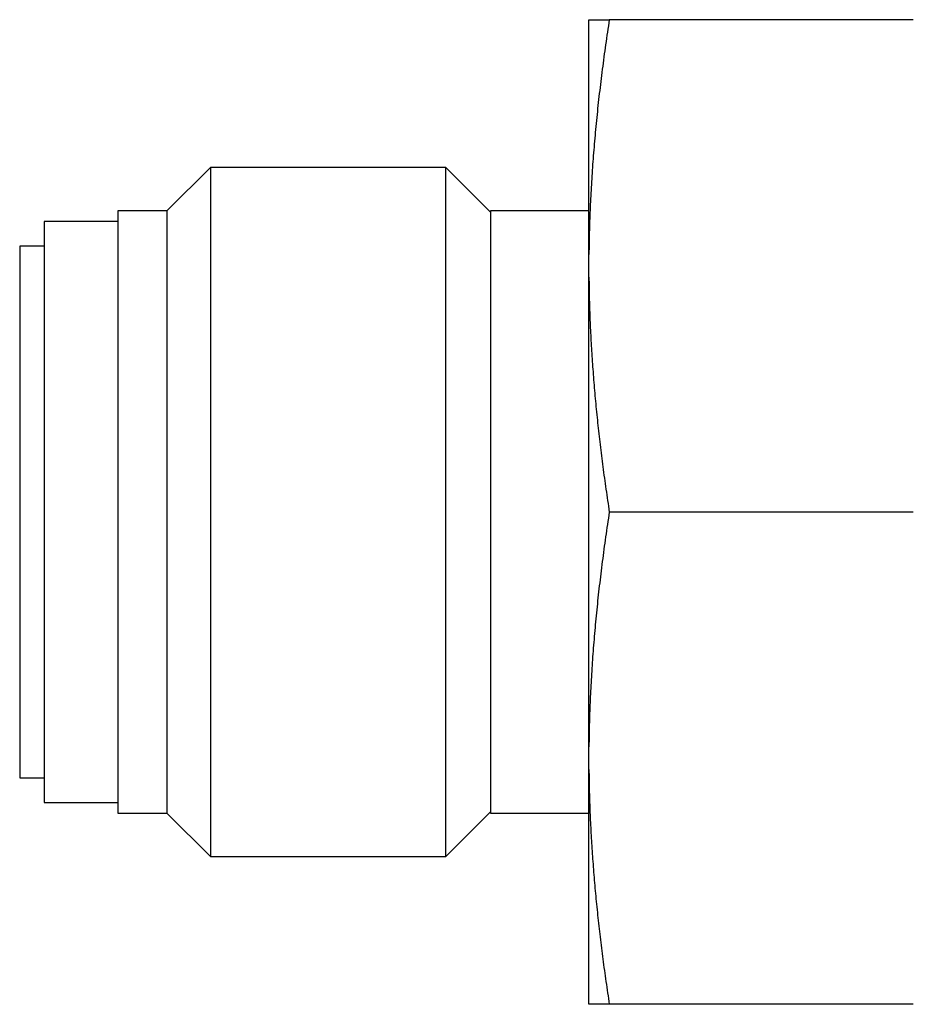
# Model space of a CAD drawing. Header units: inches. Extents: x 1.4 to 16.3, y 1 to 9.9.
# Tile 3 of 12: x 3.898 to 4.465, y 8.785 to 9.41. Entities that reach past the tile are written whole.
import ezdxf

# ---------------------------------------------------------------- set-up
doc = ezdxf.new("R2010")
doc.units = ezdxf.units.IN
doc.header["$MEASUREMENT"] = 0

msp = doc.modelspace()

# ---------------------------------------------------------------- linework, layer by layer
at = {"color": 7, "linetype": 'Continuous', "lineweight": 25}
for p, q in [((4.25893, 9.26079), (4.25893, 9.40975)), ((4.46476, 9.40975), (4.27186, 9.40975)), ((4.01871, 9.316), (3.99131, 9.2886)), ((4.16803, 9.316), (4.01871, 9.316)), ((4.01871, 9.316), (4.01871, 8.8785)), ((4.19643, 9.2876), (4.16803, 9.316)), ((4.16803, 9.28669), (4.16803, 9.316)), ((3.99131, 9.2885), (3.96006, 9.2885)), ((3.96006, 9.2885), (3.96006, 8.906)), ((3.99131, 9.26297), (3.99131, 9.2886)), ((4.25893, 9.2885), (4.19643, 9.2885)), ((4.19643, 9.2885), (4.19643, 8.906)), ((3.96006, 9.28175), (3.91318, 9.28175)), ((3.91318, 9.28175), (3.91318, 8.91275)), ((4.16803, 8.8785), (4.16803, 9.28669)), ((3.91318, 9.266), (3.89768, 9.266)), ((3.89768, 9.266), (3.89768, 8.9285)), ((3.99131, 8.9059), (3.99131, 9.26297)), ((4.25893, 9.24622), (4.25893, 9.26079)), ((4.25893, 8.94829), (4.25893, 9.24622)), ((4.46476, 9.09725), (4.27186, 9.09725)), ((4.25893, 8.93372), (4.25893, 8.94829)), ((4.25893, 8.78475), (4.25893, 8.93372)), ((3.89768, 8.9285), (3.91318, 8.9285)), ((3.91318, 8.91275), (3.96006, 8.91275)), ((4.16803, 8.8785), (4.19643, 8.9069)), ((3.96006, 8.906), (3.99131, 8.906)), ((3.99131, 8.9059), (4.01871, 8.8785)), ((4.19643, 8.906), (4.25893, 8.906)), ((4.01871, 8.8785), (4.16803, 8.8785)), ((4.46476, 8.78475), (4.27186, 8.78475))]:
    msp.add_line(p, q, dxfattribs=at)
for points, knots in [([(4.27186, 9.40975), (4.27106, 9.40447), (4.26947, 9.39398), (4.26737, 9.37833), (4.26548, 9.3629), (4.26383, 9.34769), (4.26242, 9.33268), (4.26125, 9.31789), (4.2603, 9.30331), (4.2596, 9.28895), (4.25912, 9.2748), (4.25899, 9.26543), (4.25893, 9.26079)], [0, 0, 0, 0, 0.106949, 0.212315, 0.316111, 0.418351, 0.519051, 0.618225, 0.71589, 0.812062, 0.906759, 1, 1, 1, 1]), ([(4.25893, 9.40975), (4.25899, 9.40975), (4.25909, 9.40975), (4.2595, 9.40975), (4.26009, 9.40975), (4.26088, 9.40975), (4.26186, 9.40975), (4.26304, 9.40975), (4.26441, 9.40975), (4.26597, 9.40975), (4.26774, 9.40975), (4.26968, 9.40975), (4.27113, 9.40975), (4.27186, 9.40975)], [0, 0, 0, 0, 0.084704, 0.170611, 0.257734, 0.346087, 0.435682, 0.526532, 0.618648, 0.712042, 0.806726, 0.902708, 1, 1, 1, 1]), ([(4.25893, 9.24622), (4.25899, 9.242), (4.25909, 9.23349), (4.2595, 9.22066), (4.26009, 9.20764), (4.26088, 9.19445), (4.26186, 9.18109), (4.26304, 9.16754), (4.26441, 9.15382), (4.26597, 9.13993), (4.26774, 9.12586), (4.26968, 9.11161), (4.27113, 9.10206), (4.27186, 9.09725)], [0, 0, 0, 0, 0.084704, 0.170611, 0.257734, 0.346087, 0.435682, 0.526532, 0.618648, 0.712042, 0.806726, 0.902708, 1, 1, 1, 1]), ([(4.27186, 9.09725), (4.27106, 9.09197), (4.26947, 9.08148), (4.26737, 9.06583), (4.26548, 9.0504), (4.26383, 9.03519), (4.26242, 9.02018), (4.26125, 9.00539), (4.2603, 8.99081), (4.2596, 8.97645), (4.25912, 8.9623), (4.25899, 8.95293), (4.25893, 8.94829)], [0, 0, 0, 0, 0.106949, 0.212315, 0.316111, 0.418351, 0.519051, 0.618225, 0.71589, 0.812062, 0.906759, 1, 1, 1, 1]), ([(4.25893, 8.93372), (4.25899, 8.9295), (4.25909, 8.92099), (4.2595, 8.90816), (4.26009, 8.89514), (4.26088, 8.88195), (4.26186, 8.86859), (4.26304, 8.85504), (4.26441, 8.84132), (4.26597, 8.82743), (4.26774, 8.81336), (4.26968, 8.79911), (4.27113, 8.78956), (4.27186, 8.78475)], [0, 0, 0, 0, 0.084704, 0.170611, 0.257734, 0.346087, 0.435682, 0.526532, 0.618648, 0.712042, 0.806726, 0.902708, 1, 1, 1, 1]), ([(4.27186, 8.78475), (4.27106, 8.78475), (4.26947, 8.78475), (4.26737, 8.78475), (4.26548, 8.78475), (4.26383, 8.78475), (4.26242, 8.78475), (4.26125, 8.78475), (4.2603, 8.78475), (4.2596, 8.78475), (4.25912, 8.78475), (4.25899, 8.78475), (4.25893, 8.78475)], [0, 0, 0, 0, 0.106949, 0.212315, 0.316111, 0.418351, 0.519051, 0.618225, 0.71589, 0.812062, 0.906759, 1, 1, 1, 1])]:
    msp.add_open_spline(points, degree=3, knots=knots, dxfattribs=at)

doc.saveas('drawing.dxf')
